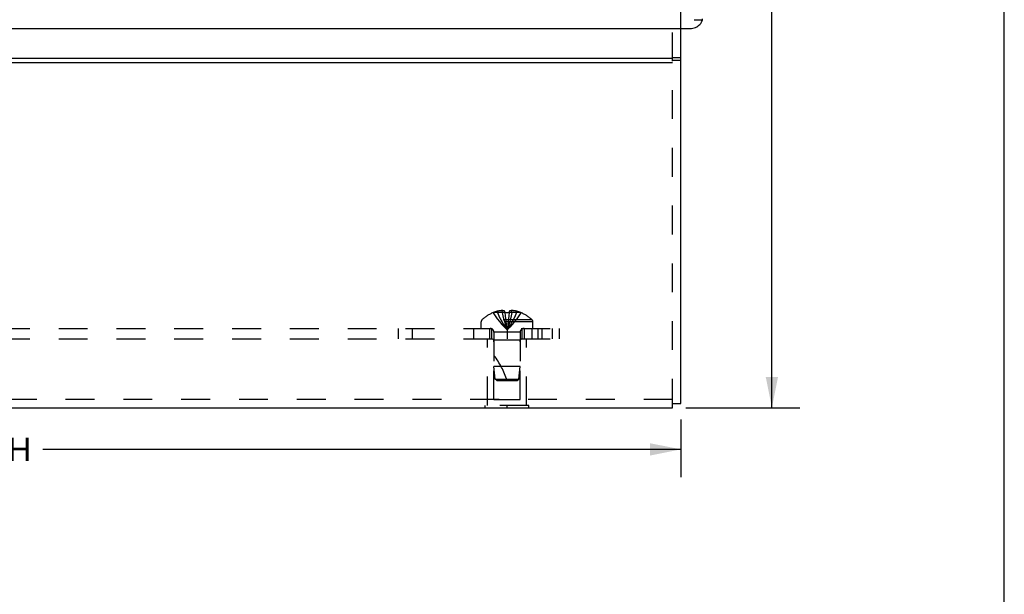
# Model space of a CAD drawing. Header units: inches. Extents: x 0 to 37.8, y 0 to 24.4.
# Tile 9 of 12: x 30.7 to 37.8, y 12.2 to 16.4. Entities that reach past the tile are written whole.
import ezdxf

# ---------------------------------------------------------------- set-up
doc = ezdxf.new("R2010")
doc.units = ezdxf.units.IN
doc.header["$LTSCALE"] = 2.077778
doc.header["$MEASUREMENT"] = 0
doc.linetypes.add('HIDDEN', pattern=[0.2, 0.1, -0.1])
doc.layers.get('0').update_dxf_attribs({"linetype": 'CONTINUOUS'})
for name, color, linetype in [('DEFAULT_2', 8, 'HIDDEN'), ('DIMENSIONS', 7, 'CONTINUOUS'), ('DOOR_ASSEMBLY', 7, 'CONTINUOUS')]:
    doc.layers.add(name, color=color, linetype=linetype)
doc.styles.get("Standard").update_dxf_attribs({"font": 'arial.ttf'})
doc.dimstyles.new('DIMSTYLE_1', dxfattribs={"dimtxt": 0.166667, "dimasz": 0.222222, "dimexe": 0.09, "dimexo": 0.07, "dimgap": 0.0375, "dimtad": 0, "dimtih": 1, "dimtoh": 1, "dimzin": 4, "dimdsep": 46, "dimtxsty": 'Standard', "dimblk": '_FILLED', "dimblk1": '_FILLED', "dimblk2": '_FILLED', "dimcen": 0.09, "dimazin": 1, "dimtfac": 1, "dimtdec": 3, "dimtofl": 0, "dimtmove": 0, "dimatfit": 3, "dimldrblk": '_FILLED', "dimfxl": 0, "dimtolj": 1, "dimtzin": 4, "dimarcsym": 0})

# ---------------------------------------------------------------- blocks, each defined once
blk = doc.blocks.new('_FILLED')
at = {"color": 0, "linetype": 'ByBlock'}
blk.add_solid([(0, 0), (-1, 0.2), (-1, -0.2)], dxfattribs=at)
blk = doc.blocks.new('*D18')
at = {"layer": 'DIMENSIONS', "color": 2, "linetype": 'Continuous'}
for p, q in [((35.6849, 20.5166), (36.307, 20.5166)), ((36.107, 20.5166), (36.107, 17.2074)), ((36.107, 13.5649), (36.107, 16.624)), ((35.4886, 13.5649), (36.307, 13.5649))]:
    blk.add_line(p, q, dxfattribs=at)
at = {"layer": 'DIMENSIONS', "color": 2, "linetype": 'Continuous', "xscale": 0.2222222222, "yscale": 0.2222222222, "zscale": 0.2222222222}
for p, rotation in [((36.107, 20.5166), 90), ((36.107, 13.5649), 270)]:
    blk.add_blockref('_FILLED', p, dxfattribs=dict(at, rotation=rotation))
at = {"layer": 'DIMENSIONS', "color": 2, "linetype": 'Continuous', "insert": (36.107, 17.124), "char_height": 0.16667, "width": 0.52912, "attachment_point": 2, "line_spacing_factor": 0.9}
blk.add_mtext('6.95\\PREF.', dxfattribs=at)
blk = doc.blocks.new('*D21')
at = {"layer": 'DIMENSIONS', "color": 2, "linetype": 'Continuous'}
for p, q in [((24.7031, 13.4796), (24.7031, 13.0652)), ((35.4531, 13.4796), (35.4531, 13.0652)), ((24.7031, 13.2652), (29.2906, 13.2652)), ((35.4531, 13.2652), (30.8656, 13.2652))]:
    blk.add_line(p, q, dxfattribs=at)
at = {"layer": 'DIMENSIONS', "color": 2, "linetype": 'Continuous', "xscale": 0.2222222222, "yscale": 0.2222222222, "zscale": 0.2222222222, "rotation": 180}
blk.add_blockref('_FILLED', (24.7031, 13.2652), dxfattribs=at)
at = {"layer": 'DIMENSIONS', "color": 2, "linetype": 'Continuous', "xscale": 0.2222222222, "yscale": 0.2222222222, "zscale": 0.2222222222}
blk.add_blockref('_FILLED', (35.4531, 13.2652), dxfattribs=at)
at = {"layer": 'DIMENSIONS', "color": 2, "linetype": 'Continuous', "insert": (30.0781, 13.3485), "char_height": 0.166667, "width": 1.408302, "attachment_point": 2, "line_spacing_factor": 0.9}
blk.add_mtext('10.75 WIDTH', dxfattribs=at)

msp = doc.modelspace()

# ---------------------------------------------------------------- linework, layer by layer
at = {"color": 7, "linetype": 'Continuous'}
for p, q in [((37.7778, 0), (37.7778, 24.4444)), ((35.4531, 16.0828), (35.3931, 16.0828)), ((35.4531, 16.0628), (35.3931, 16.0628)), ((35.3931, 13.5952), (35.4531, 13.5952)), ((34.0471, 13.5609), (34.0471, 13.5649)), ((34.3591, 13.5609), (34.0471, 13.5609)), ((34.2031, 13.5609), (34.2031, 13.5649)), ((34.3591, 13.5609), (34.3591, 13.5649))]:
    msp.add_line(p, q, dxfattribs=at)
at = {"color": 3, "linetype": 'Continuous'}
for p, q in [((35.4531, 13.5952), (35.4531, 16.2942)), ((24.7631, 16.0791), (35.3931, 16.0791)), ((24.7631, 16.0491), (35.3931, 16.0491)), ((24.7631, 13.5649), (35.3931, 13.5649))]:
    msp.add_line(p, q, dxfattribs=at)
at = {"layer": 'DEFAULT_2', "color": 8, "linetype": 'HIDDEN'}
for p, q in [((35.4531, 16.2942), (35.4531, 20.2933)), ((35.3931, 13.5649), (35.3931, 17.0867)), ((34.1038, 14.2488), (34.1036, 14.2492)), ((34.1048, 14.2492), (34.1038, 14.2488)), ((34.1876, 14.2492), (34.1048, 14.2492)), ((34.1346, 14.2492), (34.1346, 14.2593)), ((34.1682, 14.2492), (34.1682, 14.2642)), ((34.1876, 14.2492), (34.1876, 14.2593)), ((34.1876, 14.2492), (34.1897, 14.2267)), ((34.1876, 14.2492), (34.1876, 14.2488)), ((34.1897, 14.2271), (34.1921, 14.2053)), ((34.2186, 14.2492), (34.2164, 14.2267)), ((34.2186, 14.2492), (34.2185, 14.2488)), ((34.2186, 14.2593), (34.2186, 14.2492)), ((34.3014, 14.2492), (34.2186, 14.2492)), ((34.238, 14.2492), (34.238, 14.2642)), ((34.2716, 14.2492), (34.2716, 14.2593)), ((34.3023, 14.2488), (34.3014, 14.2492)), ((34.3026, 14.2492), (34.3023, 14.2488)), ((34.3896, 14.1824), (34.0166, 14.1824)), ((34.0166, 14.1359), (34.0166, 14.1824)), ((34.3833, 14.1969), (34.0228, 14.1969)), ((34.192, 14.2055), (34.1945, 14.1844)), ((34.1945, 14.1846), (34.1972, 14.1641)), ((34.3896, 14.1359), (34.3896, 14.1824)), ((25.5781, 14.1359), (34.5781, 14.1359)), ((33.4203, 14.1359), (33.4203, 14.0609)), ((33.5215, 14.1359), (33.5215, 14.0609)), ((33.9611, 14.1359), (33.9611, 14.0609)), ((34.0781, 14.1359), (34.0781, 14.0609)), ((34.0941, 14.0609), (34.0941, 14.1359)), ((34.2971, 14.1077), (34.1091, 14.1077)), ((34.1091, 14.1077), (34.1091, 13.8609)), ((34.2031, 14.1359), (34.2031, 14.0609)), ((34.2971, 14.1077), (34.2971, 13.8609)), ((34.3121, 14.0609), (34.3121, 14.1359)), ((34.3281, 14.0609), (34.3281, 14.1359)), ((34.3841, 14.0609), (34.3841, 14.1359)), ((34.424, 14.1359), (34.424, 14.0609)), ((34.4531, 14.1359), (34.4531, 14.0609)), ((34.5264, 14.1359), (34.5264, 14.0609)), ((34.5781, 14.1359), (34.5781, 14.0609)), ((25.5781, 14.0609), (34.5781, 14.0609)), ((34.0631, 13.5819), (34.0631, 14.0609)), ((34.1081, 14.0509), (34.0981, 14.0609)), ((34.2981, 14.0509), (34.1081, 14.0509)), ((34.1081, 13.6234), (34.1081, 14.0509)), ((34.2981, 14.0509), (34.3081, 14.0609)), ((34.2981, 13.6234), (34.2981, 14.0509)), ((34.3431, 13.5819), (34.3431, 14.0609)), ((34.2971, 13.8609), (34.1091, 13.8609)), ((34.1181, 13.7708), (34.1091, 13.8609)), ((34.2881, 13.7708), (34.2971, 13.8609)), ((34.1181, 13.7708), (34.2881, 13.7708)), ((34.1291, 13.7609), (34.1181, 13.7708)), ((34.1291, 13.7609), (34.2771, 13.7609)), ((34.2771, 13.7609), (34.2881, 13.7708)), ((35.3931, 13.6249), (24.7631, 13.6249)), ((34.1081, 13.6234), (34.2981, 13.6234)), ((34.3591, 13.5819), (34.0471, 13.5819)), ((34.0471, 13.5649), (34.0471, 13.5819)), ((34.2031, 13.5649), (34.2031, 13.5819)), ((34.3591, 13.5649), (34.3591, 13.5819))]:
    msp.add_line(p, q, dxfattribs=at)
for points in [[(34.1038, 14.2488), (34.1175, 14.2267), (34.1323, 14.2053), (34.1483, 14.1844), (34.1654, 14.1641), (34.1837, 14.1443), (34.2031, 14.1252)], [(34.1682, 14.2642), (34.164, 14.2639), (34.1598, 14.2635), (34.1556, 14.263), (34.1514, 14.2625), (34.1472, 14.2618), (34.143, 14.2611), (34.1388, 14.2602), (34.1346, 14.2593)], [(34.1346, 14.2492), (34.144, 14.2271), (34.1542, 14.2055), (34.1653, 14.1846), (34.1771, 14.1642), (34.1897, 14.1444), (34.2031, 14.1252)], [(34.1876, 14.2593), (34.185, 14.2603), (34.1825, 14.2611), (34.18, 14.2619), (34.1776, 14.2625), (34.1752, 14.2631), (34.1728, 14.2635), (34.1705, 14.2639), (34.1682, 14.2642)], [(34.1682, 14.2492), (34.173, 14.2271), (34.1782, 14.2055), (34.1838, 14.1846), (34.1898, 14.1642), (34.1962, 14.1444), (34.2031, 14.1252)], [(34.1876, 14.2488), (34.1902, 14.2489), (34.1927, 14.249), (34.1953, 14.2491), (34.1979, 14.2492), (34.2005, 14.2492), (34.2031, 14.2492)], [(34.2031, 14.2492), (34.2057, 14.2492), (34.2082, 14.2492), (34.2108, 14.2491), (34.2134, 14.249), (34.216, 14.2489), (34.2185, 14.2488)], [(34.238, 14.2492), (34.2332, 14.2271), (34.2279, 14.2055), (34.2223, 14.1846), (34.2163, 14.1642), (34.2099, 14.1444), (34.2031, 14.1252)], [(34.2716, 14.2492), (34.2621, 14.2271), (34.2519, 14.2055), (34.2409, 14.1846), (34.2291, 14.1642), (34.2165, 14.1444), (34.2031, 14.1252)], [(34.3023, 14.2488), (34.2886, 14.2267), (34.2738, 14.2053), (34.2578, 14.1844), (34.2407, 14.1641), (34.2225, 14.1443), (34.2031, 14.1252)], [(34.2164, 14.2271), (34.2141, 14.2053), (34.2116, 14.1844), (34.2089, 14.1641), (34.2061, 14.1443), (34.2031, 14.1252)], [(34.238, 14.2642), (34.2356, 14.2639), (34.2333, 14.2635), (34.231, 14.2631), (34.2286, 14.2625), (34.2261, 14.2619), (34.2237, 14.2611), (34.2211, 14.2603), (34.2186, 14.2593)], [(34.2716, 14.2593), (34.2674, 14.2602), (34.2632, 14.2611), (34.259, 14.2618), (34.2548, 14.2625), (34.2506, 14.263), (34.2464, 14.2635), (34.2422, 14.2639), (34.238, 14.2642)], [(34.1972, 14.1642), (34.2, 14.1444), (34.2031, 14.1252)], [(34.1972, 14.1641), (34.2, 14.1443), (34.2031, 14.1252)], [(34.2141, 14.2055), (34.2116, 14.1846), (34.2089, 14.1642), (34.2061, 14.1444), (34.2031, 14.1252)]]:
    msp.add_lwpolyline(points, dxfattribs=at)
for centre, radius, start, end in [((34.2031, 14.007), 0.2618, 112.36129, 133.5138), ((34.2031, 14.007), 0.2614, 105.19411, 112.08938), ((34.2031, 14.007), 0.2614, 67.91062, 74.80589), ((34.2031, 14.007), 0.2618, 46.4862, 67.63871), ((34.0366, 14.1824), 0.02, 133.5138, 180), ((34.3696, 14.1824), 0.02, 0, 46.4862), ((34.0809, 14.1077), 0.0282, 0, 90), ((34.3253, 14.1077), 0.0282, 90, 180), ((33.6578, 13.5907), 0.5712, 17.33536, 37.81376)]:
    msp.add_arc(centre, radius, start, end, dxfattribs=at)
at = {"layer": 'DOOR_ASSEMBLY', "color": 8, "linetype": 'HIDDEN'}
msp.add_line((35.5493, 16.3572), (35.6093, 16.3572), dxfattribs=at)
at = {"layer": 'DOOR_ASSEMBLY', "color": 3, "linetype": 'Continuous'}
msp.add_line((24.6368, 16.2942), (35.5193, 16.2942), dxfattribs=at)
msp.add_lwpolyline([(35.5193, 16.2942), (35.5295, 16.2947), (35.5393, 16.2962), (35.549, 16.2986), (35.5584, 16.302), (35.5672, 16.3062), (35.5754, 16.3113), (35.583, 16.3171), (35.5897, 16.3236), (35.5955, 16.3307), (35.6004, 16.3384), (35.6043, 16.3465), (35.6071, 16.3548), (35.6087, 16.3634)], dxfattribs=at)

# ---------------------------------------------------------------- dimensions: what is measured, and where the dimension line sits
at = {"layer": 'DIMENSIONS', "color": 2, "linetype": 'Continuous'}
for base, p1, p2, angle, text, picture, middle in [((36.107, 13.5649), (35.6149, 20.5166), (35.4186, 13.5649), 270, '<>\\PREF.', '*D18', (36.107, 16.9157)), ((24.7031, 13.2652), (35.4531, 13.5496), (24.7031, 13.5496), 180, '<> WIDTH', '*D21', (30.0781, 13.2652))]:
    dim = msp.add_linear_dim(base=base, p1=p1, p2=p2, angle=angle, text=text, dimstyle='DIMSTYLE_1', dxfattribs=at)
    dim.commit()
    dim.dimension.update_dxf_attribs({"geometry": picture, "text_midpoint": middle, "dimtype": 160})

doc.saveas('drawing.dxf')
